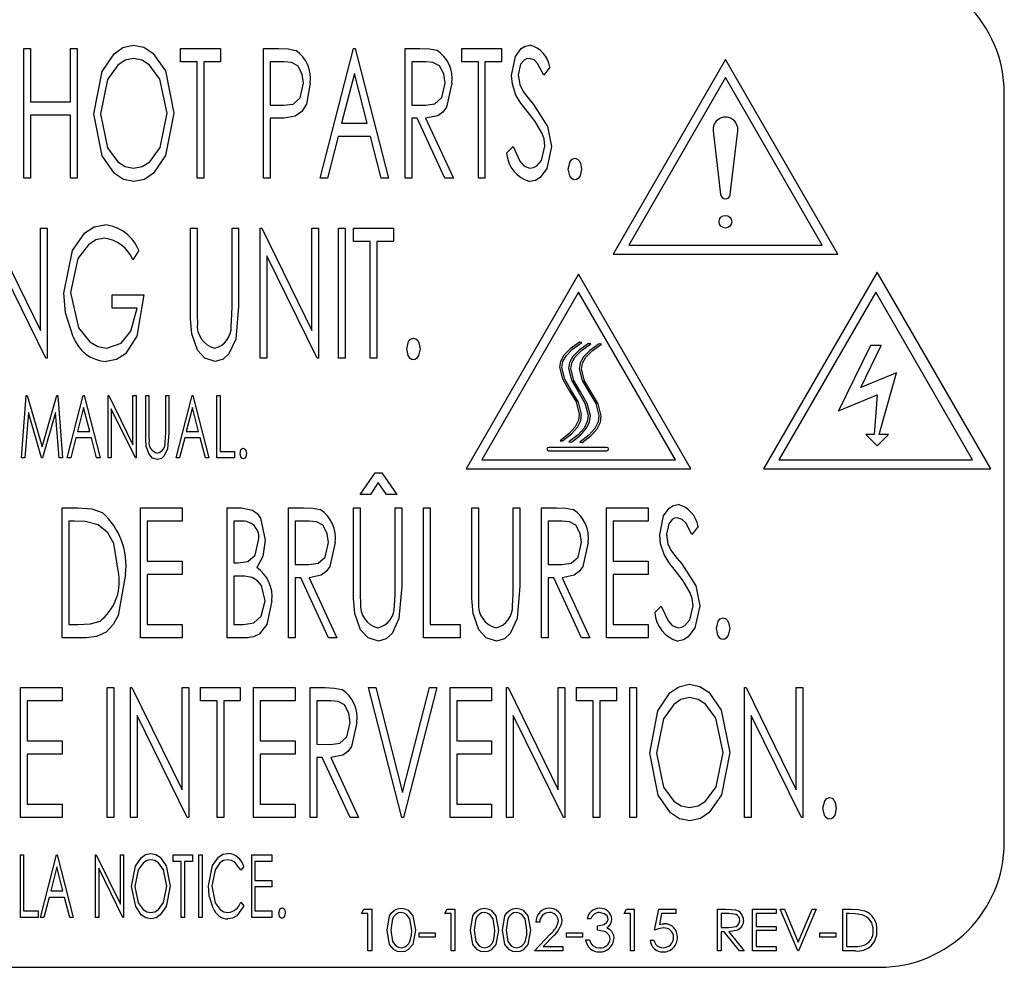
# Model space of a CAD drawing. Extents: x 10 to 130, y 5 to 85.
# Tile 47 of 51: x 72.413 to 73.398, y 43.205 to 44.153. Entities that reach past the tile are written whole.
import ezdxf

# ---------------------------------------------------------------- set-up
doc = ezdxf.new("R2010")
doc.units = 0
doc.layers.add('BODY', color=3, linetype='CONTINUOUS')

msp = doc.modelspace()

# ---------------------------------------------------------------- linework, layer by layer
at = {"layer": 'BODY', "linetype": 'CONTINUOUS'}
for p, q in [((72.41681, 44.12465), (72.42347, 44.12465)), ((72.41681, 43.99465), (72.41681, 44.12465)), ((72.42347, 44.12465), (72.42347, 44.07132)), ((72.46347, 44.12465), (72.47014, 44.12465)), ((72.46347, 44.07132), (72.46347, 44.12465)), ((72.47014, 44.12465), (72.47014, 43.99465)), ((72.57347, 44.12465), (72.61347, 44.12465)), ((72.57347, 44.11132), (72.57347, 44.12465)), ((72.61347, 44.12465), (72.61347, 44.11132)), ((72.65681, 44.12465), (72.67168, 44.12465)), ((72.65681, 43.99465), (72.65681, 44.12465)), ((72.71347, 43.99465), (72.74681, 44.12465)), ((72.74681, 44.12465), (72.74847, 44.12465)), ((72.74847, 44.12465), (72.78181, 43.99465)), ((72.79847, 44.12465), (72.81334, 44.12465)), ((72.79847, 43.99465), (72.79847, 44.12465)), ((72.85514, 44.12465), (72.89514, 44.12465)), ((72.85514, 44.11132), (72.85514, 44.12465)), ((72.89514, 44.12465), (72.89514, 44.11132)), ((72.59014, 44.11132), (72.57347, 44.11132)), ((72.59014, 43.99465), (72.59014, 44.11132)), ((72.5968, 44.11132), (72.5968, 43.99465)), ((72.61347, 44.11132), (72.5968, 44.11132)), ((72.66347, 44.11132), (72.66347, 44.06798)), ((72.67746, 44.11132), (72.66347, 44.11132)), ((72.80514, 44.11132), (72.80514, 44.06798)), ((72.81907, 44.11132), (72.80514, 44.11132)), ((72.87181, 44.11132), (72.85514, 44.11132)), ((72.87181, 43.99465), (72.87181, 44.11132)), ((72.87847, 44.11132), (72.87847, 43.99465)), ((72.89514, 44.11132), (72.87847, 44.11132)), ((73.11926, 44.11367), (73.00676, 43.91881)), ((73.23176, 43.91881), (73.11926, 44.11367)), ((72.94347, 44.10598), (72.93722, 44.09798)), ((72.74764, 44.0996), (72.73483, 44.04965)), ((72.76045, 44.04965), (72.74764, 44.0996)), ((73.11926, 44.09567), (73.02235, 43.92781)), ((73.21617, 43.92781), (73.11926, 44.09567)), ((72.42347, 44.07132), (72.46347, 44.07132)), ((73.39847, 43.32965), (73.39847, 44.07965)), ((72.66347, 44.06798), (72.67686, 44.0677)), ((72.80514, 44.06798), (72.81873, 44.0678)), ((72.42347, 44.05798), (72.42347, 43.99465)), ((72.46347, 44.05798), (72.42347, 44.05798)), ((72.46347, 43.99465), (72.46347, 44.05798)), ((72.66347, 44.05465), (72.66347, 43.99465)), ((72.66891, 44.05465), (72.66347, 44.05465)), ((72.80514, 44.05465), (72.80514, 43.99465)), ((72.81058, 44.05465), (72.80514, 44.05465)), ((72.83834, 43.99465), (72.81058, 44.05465)), ((72.81904, 44.05465), (72.84681, 43.99465)), ((72.73483, 44.04965), (72.76045, 44.04965)), ((73.10694, 44.042), (73.11441, 43.97838)), ((73.12411, 43.97838), (73.13158, 44.042)), ((72.73141, 44.03632), (72.72074, 43.99465)), ((72.76386, 44.03632), (72.73141, 44.03632)), ((72.77454, 43.99465), (72.76386, 44.03632)), ((72.90014, 44.01973), (72.90665, 44.02632)), ((72.42347, 43.99465), (72.41681, 43.99465)), ((72.47014, 43.99465), (72.46347, 43.99465)), ((72.5968, 43.99465), (72.59014, 43.99465)), ((72.66347, 43.99465), (72.65681, 43.99465)), ((72.72074, 43.99465), (72.71347, 43.99465)), ((72.78181, 43.99465), (72.77454, 43.99465)), ((72.80514, 43.99465), (72.79847, 43.99465)), ((72.84681, 43.99465), (72.83834, 43.99465)), ((72.87847, 43.99465), (72.87181, 43.99465)), ((72.38321, 43.94465), (72.43347, 43.84218)), ((72.43347, 43.94465), (72.44014, 43.94465)), ((72.43347, 43.84218), (72.43347, 43.94465)), ((72.44014, 43.94465), (72.44014, 43.81465)), ((72.58347, 43.94465), (72.59014, 43.94465)), ((72.58347, 43.86614), (72.58347, 43.94465)), ((72.59014, 43.94465), (72.59014, 43.86676)), ((72.62514, 43.94465), (72.63181, 43.94465)), ((72.62514, 43.86676), (72.62514, 43.94465)), ((72.63181, 43.94465), (72.63181, 43.86614)), ((72.65347, 43.94465), (72.65488, 43.94465)), ((72.65347, 43.81465), (72.65347, 43.94465)), ((72.65488, 43.94465), (72.70514, 43.84218)), ((72.70514, 43.94465), (72.7118, 43.94465)), ((72.70514, 43.84218), (72.70514, 43.94465)), ((72.7118, 43.94465), (72.7118, 43.81465)), ((72.73181, 43.94465), (72.73847, 43.94465)), ((72.73181, 43.81465), (72.73181, 43.94465)), ((72.73847, 43.94465), (72.73847, 43.81465)), ((72.74681, 43.94465), (72.78681, 43.94465)), ((72.74681, 43.93132), (72.74681, 43.94465)), ((72.78681, 43.94465), (72.78681, 43.93132)), ((72.76347, 43.93132), (72.74681, 43.93132)), ((72.76347, 43.81465), (72.76347, 43.93132)), ((72.77014, 43.93132), (72.77014, 43.81465)), ((72.78681, 43.93132), (72.77014, 43.93132)), ((73.02235, 43.92781), (73.21617, 43.92781)), ((72.43863, 43.81465), (72.38847, 43.91689)), ((72.53181, 43.92246), (72.52587, 43.91298)), ((72.66014, 43.91689), (72.66014, 43.81465)), ((72.71029, 43.81465), (72.66014, 43.91689)), ((73.00676, 43.91881), (73.23176, 43.91881)), ((72.97223, 43.89853), (72.85973, 43.70368)), ((73.08473, 43.70368), (72.97223, 43.89853)), ((73.27105, 43.90076), (73.15727, 43.70368)), ((73.38484, 43.70368), (73.27105, 43.90076)), ((72.50514, 43.87798), (72.5368, 43.87798)), ((72.50514, 43.86465), (72.50514, 43.87798)), ((72.97223, 43.88053), (72.87532, 43.71268)), ((73.06914, 43.71268), (72.97223, 43.88053)), ((73.26977, 43.88053), (73.17285, 43.71268)), ((73.36668, 43.71268), (73.26977, 43.88053)), ((72.53014, 43.86465), (72.50514, 43.86465)), ((72.97554, 43.83016), (72.97318, 43.83044)), ((72.98438, 43.82892), (72.98203, 43.8292)), ((72.99517, 43.82857), (72.99281, 43.82884)), ((73.26443, 43.82712), (73.23243, 43.76182)), ((73.25476, 43.78523), (73.27529, 43.82712)), ((73.27529, 43.82712), (73.26443, 43.82712)), ((72.44014, 43.81465), (72.43863, 43.81465)), ((72.66014, 43.81465), (72.65347, 43.81465)), ((72.7118, 43.81465), (72.71029, 43.81465)), ((72.73847, 43.81465), (72.73181, 43.81465)), ((72.77014, 43.81465), (72.76347, 43.81465)), ((73.29043, 43.7999), (73.25476, 43.78523)), ((73.27305, 43.73824), (73.29043, 43.7999)), ((72.4145, 43.71465), (72.41919, 43.77715)), ((72.41919, 43.77715), (72.41999, 43.77715)), ((72.41999, 43.77715), (72.43493, 43.72577)), ((72.43493, 43.72577), (72.44983, 43.77715)), ((72.44983, 43.77715), (72.45063, 43.77715)), ((72.45063, 43.77715), (72.45536, 43.71465)), ((72.46017, 43.71465), (72.4762, 43.77715)), ((72.4762, 43.77715), (72.477, 43.77715)), ((72.477, 43.77715), (72.49302, 43.71465)), ((72.50104, 43.77715), (72.50171, 43.77715)), ((72.50104, 43.71465), (72.50104, 43.77715)), ((72.50171, 43.77715), (72.52588, 43.72788)), ((72.52588, 43.77715), (72.52908, 43.77715)), ((72.52588, 43.72788), (72.52588, 43.77715)), ((72.52908, 43.77715), (72.52908, 43.71465)), ((72.5387, 43.77715), (72.5419, 43.77715)), ((72.5387, 43.7394), (72.5387, 43.77715)), ((72.5419, 43.77715), (72.5419, 43.7397)), ((72.55873, 43.77715), (72.56193, 43.77715)), ((72.55873, 43.7397), (72.55873, 43.77715)), ((72.56193, 43.77715), (72.56193, 43.7394)), ((72.56915, 43.71465), (72.58517, 43.77715)), ((72.58517, 43.77715), (72.58597, 43.77715)), ((72.58597, 43.77715), (72.602, 43.71465)), ((72.61001, 43.77715), (72.61322, 43.77715)), ((72.61001, 43.71465), (72.61001, 43.77715)), ((72.61322, 43.77715), (72.61322, 43.72106)), ((73.23243, 43.76182), (73.27105, 43.77771)), ((73.27105, 43.77771), (73.26801, 43.73824)), ((72.4766, 43.76511), (72.47044, 43.74109)), ((72.48276, 43.74109), (72.4766, 43.76511)), ((72.58557, 43.76511), (72.57941, 43.74109)), ((72.59173, 43.74109), (72.58557, 43.76511)), ((72.42131, 43.76025), (72.41774, 43.71465)), ((72.43455, 43.71465), (72.42131, 43.76025)), ((72.44855, 43.76021), (72.43536, 43.71465)), ((72.45213, 43.71465), (72.44855, 43.76021)), ((72.50424, 43.7638), (72.50424, 43.71465)), ((72.52835, 43.71465), (72.50424, 43.7638)), ((72.47044, 43.74109), (72.48276, 43.74109)), ((72.57941, 43.74109), (72.59173, 43.74109)), ((73.26801, 43.73824), (73.25972, 43.73824)), ((73.25972, 43.73824), (73.27105, 43.72691)), ((73.27105, 43.72691), (73.28238, 43.73824)), ((73.28238, 43.73824), (73.27305, 43.73824)), ((72.4688, 43.73468), (72.46366, 43.71465)), ((72.4844, 43.73468), (72.4688, 43.73468)), ((72.48953, 43.71465), (72.4844, 43.73468)), ((72.57777, 43.73468), (72.57264, 43.71465)), ((72.59337, 43.73468), (72.57777, 43.73468)), ((72.5985, 43.71465), (72.59337, 43.73468)), ((72.95374, 43.73191), (72.95609, 43.73164)), ((72.96258, 43.73068), (72.96493, 43.7304)), ((72.97337, 43.73032), (72.97572, 43.73005)), ((72.61322, 43.72106), (72.62764, 43.72106)), ((72.62764, 43.72106), (72.62764, 43.71465)), ((73.00052, 43.72512), (72.94208, 43.72512)), ((72.94208, 43.72188), (73.00052, 43.72188)), ((72.41774, 43.71465), (72.4145, 43.71465)), ((72.43536, 43.71465), (72.43455, 43.71465)), ((72.45536, 43.71465), (72.45213, 43.71465)), ((72.46366, 43.71465), (72.46017, 43.71465)), ((72.49302, 43.71465), (72.48953, 43.71465)), ((72.50424, 43.71465), (72.50104, 43.71465)), ((72.52908, 43.71465), (72.52835, 43.71465)), ((72.57264, 43.71465), (72.56915, 43.71465)), ((72.602, 43.71465), (72.5985, 43.71465)), ((72.62764, 43.71465), (72.61001, 43.71465)), ((72.87532, 43.71268), (73.06914, 43.71268)), ((73.17285, 43.71268), (73.36668, 43.71268)), ((72.75347, 43.67798), (72.7686, 43.69965)), ((72.7686, 43.69965), (72.77503, 43.69965)), ((72.77503, 43.69965), (72.79014, 43.67798)), ((72.85973, 43.70368), (73.08473, 43.70368)), ((73.15727, 43.70368), (73.38484, 43.70368)), ((72.77149, 43.68996), (72.76376, 43.67798)), ((72.77985, 43.67798), (72.77149, 43.68996)), ((72.76376, 43.67798), (72.75347, 43.67798)), ((72.79014, 43.67798), (72.77985, 43.67798)), ((72.45514, 43.66465), (72.47074, 43.66465)), ((72.45514, 43.53465), (72.45514, 43.66465)), ((72.53347, 43.66465), (72.57514, 43.66465)), ((72.53347, 43.53465), (72.53347, 43.66465)), ((72.57514, 43.66465), (72.57514, 43.65132)), ((72.62014, 43.66465), (72.63472, 43.66465)), ((72.62014, 43.53465), (72.62014, 43.66465)), ((72.6818, 43.66465), (72.69668, 43.66465)), ((72.6818, 43.53465), (72.6818, 43.66465)), ((72.74681, 43.66465), (72.75347, 43.66465)), ((72.74681, 43.58614), (72.74681, 43.66465)), ((72.75347, 43.66465), (72.75347, 43.58676)), ((72.78847, 43.66465), (72.79514, 43.66465)), ((72.78847, 43.58676), (72.78847, 43.66465)), ((72.79514, 43.66465), (72.79514, 43.58614)), ((72.81681, 43.66465), (72.82347, 43.66465)), ((72.81681, 43.53465), (72.81681, 43.66465)), ((72.82347, 43.66465), (72.82347, 43.54798)), ((72.86514, 43.66465), (72.87181, 43.66465)), ((72.86514, 43.58614), (72.86514, 43.66465)), ((72.87181, 43.66465), (72.87181, 43.58676)), ((72.9068, 43.66465), (72.91347, 43.66465)), ((72.9068, 43.58676), (72.9068, 43.66465)), ((72.91347, 43.66465), (72.91347, 43.58614)), ((72.93514, 43.66465), (72.95001, 43.66465)), ((72.93514, 43.53465), (72.93514, 43.66465)), ((73.00014, 43.66465), (73.04181, 43.66465)), ((73.00014, 43.53465), (73.00014, 43.66465)), ((73.04181, 43.66465), (73.04181, 43.65132)), ((72.46727, 43.65132), (72.46181, 43.65132)), ((72.46181, 43.65132), (72.46181, 43.54798)), ((72.54014, 43.65132), (72.54014, 43.61132)), ((72.57514, 43.65132), (72.54014, 43.65132)), ((72.62681, 43.65132), (72.62681, 43.60965)), ((72.63595, 43.65132), (72.62681, 43.65132)), ((72.68847, 43.65132), (72.68847, 43.60798)), ((72.7024, 43.65132), (72.68847, 43.65132)), ((72.9418, 43.65132), (72.9418, 43.60798)), ((72.95574, 43.65132), (72.9418, 43.65132)), ((73.00681, 43.65132), (73.00681, 43.61132)), ((73.04181, 43.65132), (73.00681, 43.65132)), ((73.09181, 43.64598), (73.08556, 43.63798)), ((72.54014, 43.61132), (72.57514, 43.61132)), ((72.57514, 43.61132), (72.57514, 43.59798)), ((72.62681, 43.60965), (72.63134, 43.60965)), ((72.68847, 43.60798), (72.70207, 43.6078)), ((72.9418, 43.60798), (72.9554, 43.6078)), ((73.00681, 43.61132), (73.04181, 43.61132)), ((73.04181, 43.61132), (73.04181, 43.59798)), ((72.54014, 43.59798), (72.54014, 43.54798)), ((72.57514, 43.59798), (72.54014, 43.59798)), ((73.00681, 43.59798), (73.00681, 43.54798)), ((73.04181, 43.59798), (73.00681, 43.59798)), ((72.62681, 43.59632), (72.62681, 43.54798)), ((72.63126, 43.59632), (72.62681, 43.59632)), ((72.68847, 43.59465), (72.68847, 43.53465)), ((72.69391, 43.59465), (72.68847, 43.59465)), ((72.72167, 43.53465), (72.69391, 43.59465)), ((72.70238, 43.59465), (72.73014, 43.53465)), ((72.9418, 43.59465), (72.9418, 43.53465)), ((72.94725, 43.59465), (72.9418, 43.59465)), ((72.97501, 43.53465), (72.94725, 43.59465)), ((72.95571, 43.59465), (72.98347, 43.53465)), ((73.04847, 43.55973), (73.05498, 43.56632)), ((72.46181, 43.54798), (72.47076, 43.54798)), ((72.54014, 43.54798), (72.57514, 43.54798)), ((72.57514, 43.54798), (72.57514, 43.53465)), ((72.62681, 43.54798), (72.63667, 43.54798)), ((72.82347, 43.54798), (72.85347, 43.54798)), ((72.85347, 43.54798), (72.85347, 43.53465)), ((73.00681, 43.54798), (73.04181, 43.54798)), ((73.04181, 43.54798), (73.04181, 43.53465)), ((72.47907, 43.53465), (72.45514, 43.53465)), ((72.57514, 43.53465), (72.53347, 43.53465)), ((72.64076, 43.53465), (72.62014, 43.53465)), ((72.68847, 43.53465), (72.6818, 43.53465)), ((72.73014, 43.53465), (72.72167, 43.53465)), ((72.85347, 43.53465), (72.81681, 43.53465)), ((72.9418, 43.53465), (72.93514, 43.53465)), ((72.98347, 43.53465), (72.97501, 43.53465)), ((73.04181, 43.53465), (73.00014, 43.53465)), ((72.41347, 43.48465), (72.45514, 43.48465)), ((72.41347, 43.35465), (72.41347, 43.48465)), ((72.45514, 43.48465), (72.45514, 43.47132)), ((72.50014, 43.48465), (72.5068, 43.48465)), ((72.50014, 43.35465), (72.50014, 43.48465)), ((72.5068, 43.48465), (72.5068, 43.35465)), ((72.52347, 43.48465), (72.52488, 43.48465)), ((72.52347, 43.35465), (72.52347, 43.48465)), ((72.52488, 43.48465), (72.57514, 43.38218)), ((72.57514, 43.48465), (72.58181, 43.48465)), ((72.57514, 43.38218), (72.57514, 43.48465)), ((72.58181, 43.48465), (72.58181, 43.35465)), ((72.59347, 43.48465), (72.63347, 43.48465)), ((72.59347, 43.47132), (72.59347, 43.48465)), ((72.63347, 43.48465), (72.63347, 43.47132)), ((72.64681, 43.48465), (72.68847, 43.48465)), ((72.64681, 43.35465), (72.64681, 43.48465)), ((72.68847, 43.48465), (72.68847, 43.47132)), ((72.70347, 43.48465), (72.71834, 43.48465)), ((72.70347, 43.35465), (72.70347, 43.48465)), ((72.76181, 43.48465), (72.76907, 43.48465)), ((72.79514, 43.35465), (72.76181, 43.48465)), ((72.76907, 43.48465), (72.79597, 43.3797)), ((72.79597, 43.3797), (72.82287, 43.48465)), ((72.83014, 43.48465), (72.7968, 43.35465)), ((72.82287, 43.48465), (72.83014, 43.48465)), ((72.84347, 43.48465), (72.88514, 43.48465)), ((72.84347, 43.35465), (72.84347, 43.48465)), ((72.88514, 43.48465), (72.88514, 43.47132)), ((72.90014, 43.48465), (72.90154, 43.48465)), ((72.90014, 43.35465), (72.90014, 43.48465)), ((72.90154, 43.48465), (72.95181, 43.38218)), ((72.95181, 43.48465), (72.95847, 43.48465)), ((72.95181, 43.38218), (72.95181, 43.48465)), ((72.95847, 43.48465), (72.95847, 43.35465)), ((72.97014, 43.48465), (73.01014, 43.48465)), ((72.97014, 43.47132), (72.97014, 43.48465)), ((73.01014, 43.48465), (73.01014, 43.47132)), ((73.02347, 43.48465), (73.03014, 43.48465)), ((73.02347, 43.35465), (73.02347, 43.48465)), ((73.03014, 43.48465), (73.03014, 43.35465)), ((73.13847, 43.48465), (73.13988, 43.48465)), ((73.13847, 43.35465), (73.13847, 43.48465)), ((73.13988, 43.48465), (73.19014, 43.38218)), ((73.19014, 43.48465), (73.1968, 43.48465)), ((73.19014, 43.38218), (73.19014, 43.48465)), ((73.1968, 43.48465), (73.1968, 43.35465)), ((72.42014, 43.47132), (72.42014, 43.43132)), ((72.45514, 43.47132), (72.42014, 43.47132)), ((72.61014, 43.47132), (72.59347, 43.47132)), ((72.61014, 43.35465), (72.61014, 43.47132)), ((72.61681, 43.47132), (72.61681, 43.35465)), ((72.63347, 43.47132), (72.61681, 43.47132)), ((72.65347, 43.47132), (72.65347, 43.43132)), ((72.68847, 43.47132), (72.65347, 43.47132)), ((72.71014, 43.47132), (72.71014, 43.42798)), ((72.72407, 43.47132), (72.71014, 43.47132)), ((72.85014, 43.47132), (72.85014, 43.43132)), ((72.88514, 43.47132), (72.85014, 43.47132)), ((72.98681, 43.47132), (72.97014, 43.47132)), ((72.98681, 43.35465), (72.98681, 43.47132)), ((72.99347, 43.47132), (72.99347, 43.35465)), ((73.01014, 43.47132), (72.99347, 43.47132)), ((72.53014, 43.45689), (72.53014, 43.35465)), ((72.58029, 43.35465), (72.53014, 43.45689)), ((72.9068, 43.45689), (72.9068, 43.35465)), ((72.95696, 43.35465), (72.9068, 43.45689)), ((73.14514, 43.45689), (73.14514, 43.35465)), ((73.19529, 43.35465), (73.14514, 43.45689)), ((72.42014, 43.43132), (72.45514, 43.43132)), ((72.45514, 43.43132), (72.45514, 43.41798)), ((72.65347, 43.43132), (72.68847, 43.43132)), ((72.68847, 43.43132), (72.68847, 43.41798)), ((72.85014, 43.43132), (72.88514, 43.43132)), ((72.88514, 43.43132), (72.88514, 43.41798)), ((72.71014, 43.42798), (72.72373, 43.4278)), ((72.42014, 43.41798), (72.42014, 43.36798)), ((72.45514, 43.41798), (72.42014, 43.41798)), ((72.65347, 43.41798), (72.65347, 43.36798)), ((72.68847, 43.41798), (72.65347, 43.41798)), ((72.71014, 43.41465), (72.71014, 43.35465)), ((72.71558, 43.41465), (72.71014, 43.41465)), ((72.74334, 43.35465), (72.71558, 43.41465)), ((72.72404, 43.41465), (72.75181, 43.35465)), ((72.85014, 43.41798), (72.85014, 43.36798)), ((72.88514, 43.41798), (72.85014, 43.41798)), ((72.42014, 43.36798), (72.45514, 43.36798)), ((72.45514, 43.36798), (72.45514, 43.35465)), ((72.65347, 43.36798), (72.68847, 43.36798)), ((72.68847, 43.36798), (72.68847, 43.35465)), ((72.85014, 43.36798), (72.88514, 43.36798)), ((72.88514, 43.36798), (72.88514, 43.35465)), ((72.45514, 43.35465), (72.41347, 43.35465)), ((72.5068, 43.35465), (72.50014, 43.35465)), ((72.53014, 43.35465), (72.52347, 43.35465)), ((72.58181, 43.35465), (72.58029, 43.35465)), ((72.61681, 43.35465), (72.61014, 43.35465)), ((72.68847, 43.35465), (72.64681, 43.35465)), ((72.71014, 43.35465), (72.70347, 43.35465)), ((72.75181, 43.35465), (72.74334, 43.35465)), ((72.7968, 43.35465), (72.79514, 43.35465)), ((72.88514, 43.35465), (72.84347, 43.35465)), ((72.9068, 43.35465), (72.90014, 43.35465)), ((72.95847, 43.35465), (72.95696, 43.35465)), ((72.99347, 43.35465), (72.98681, 43.35465)), ((73.03014, 43.35465), (73.02347, 43.35465)), ((73.14514, 43.35465), (73.13847, 43.35465)), ((73.1968, 43.35465), (73.19529, 43.35465)), ((72.4133, 43.31715), (72.4165, 43.31715)), ((72.4133, 43.25465), (72.4133, 43.31715)), ((72.4165, 43.31715), (72.4165, 43.26106)), ((72.43333, 43.25465), (72.44935, 43.31715)), ((72.44935, 43.31715), (72.45015, 43.31715)), ((72.45015, 43.31715), (72.46618, 43.25465)), ((72.48862, 43.31715), (72.48929, 43.31715)), ((72.48862, 43.25465), (72.48862, 43.31715)), ((72.48929, 43.31715), (72.51346, 43.26788)), ((72.51346, 43.31715), (72.51666, 43.31715)), ((72.51346, 43.26788), (72.51346, 43.31715)), ((72.51666, 43.31715), (72.51666, 43.25465)), ((72.56634, 43.31715), (72.58557, 43.31715)), ((72.56634, 43.31074), (72.56634, 43.31715)), ((72.58557, 43.31715), (72.58557, 43.31074)), ((72.59198, 43.31715), (72.59519, 43.31715)), ((72.59198, 43.25465), (72.59198, 43.31715)), ((72.59519, 43.31715), (72.59519, 43.25465)), ((72.64487, 43.31715), (72.6649, 43.31715)), ((72.64487, 43.25465), (72.64487, 43.31715)), ((72.6649, 43.31715), (72.6649, 43.31074)), ((72.44975, 43.30511), (72.44359, 43.28109)), ((72.45591, 43.28109), (72.44975, 43.30511)), ((72.49182, 43.3038), (72.49182, 43.25465)), ((72.51593, 43.25465), (72.49182, 43.3038)), ((72.57435, 43.31074), (72.56634, 43.31074)), ((72.57435, 43.25465), (72.57435, 43.31074)), ((72.57756, 43.31074), (72.57756, 43.25465)), ((72.58557, 43.31074), (72.57756, 43.31074)), ((72.63685, 43.30568), (72.63395, 43.30193)), ((72.64807, 43.31074), (72.64807, 43.29151)), ((72.6649, 43.31074), (72.64807, 43.31074)), ((72.64807, 43.29151), (72.6649, 43.29151)), ((72.64807, 43.2851), (72.64807, 43.26106)), ((72.6649, 43.2851), (72.64807, 43.2851)), ((72.6649, 43.29151), (72.6649, 43.2851)), ((72.44195, 43.27468), (72.43682, 43.25465)), ((72.45755, 43.27468), (72.44195, 43.27468)), ((72.44359, 43.28109), (72.45591, 43.28109)), ((72.46269, 43.25465), (72.45755, 43.27468)), ((72.63395, 43.26988), (72.63685, 43.26616)), ((72.75486, 43.25844), (72.75731, 43.26272)), ((72.75731, 43.26272), (72.76501, 43.26272)), ((72.76501, 43.26272), (72.76501, 43.22105)), ((72.8382, 43.25844), (72.84064, 43.26272)), ((72.84064, 43.26272), (72.84835, 43.26272)), ((72.84835, 43.26272), (72.84835, 43.22105)), ((73.01768, 43.25844), (73.02013, 43.26272)), ((73.02013, 43.26272), (73.02783, 43.26272)), ((73.02783, 43.26272), (73.02783, 43.22105)), ((73.04813, 43.24188), (73.05241, 43.26272)), ((73.05241, 43.26272), (73.0695, 43.26272)), ((73.0695, 43.26272), (73.0695, 43.25844)), ((73.11117, 43.26272), (73.11951, 43.26272)), ((73.11117, 43.22105), (73.11117, 43.26272)), ((73.14642, 43.26272), (73.16993, 43.26272)), ((73.14642, 43.22105), (73.14642, 43.26272)), ((73.16993, 43.26272), (73.16993, 43.25844)), ((73.1742, 43.26272), (73.17821, 43.26272)), ((73.19183, 43.22105), (73.1742, 43.26272)), ((73.17821, 43.26272), (73.1921, 43.22988)), ((73.1921, 43.22988), (73.20599, 43.26272)), ((73.20999, 43.26272), (73.19236, 43.22105)), ((73.20599, 43.26272), (73.20999, 43.26272)), ((73.2367, 43.26272), (73.24512, 43.26272)), ((73.2367, 43.22105), (73.2367, 43.26272)), ((72.43092, 43.25465), (72.4133, 43.25465)), ((72.4165, 43.26106), (72.43092, 43.26106)), ((72.43092, 43.26106), (72.43092, 43.25465)), ((72.43682, 43.25465), (72.43333, 43.25465)), ((72.46618, 43.25465), (72.46269, 43.25465)), ((72.49182, 43.25465), (72.48862, 43.25465)), ((72.51666, 43.25465), (72.51593, 43.25465)), ((72.57756, 43.25465), (72.57435, 43.25465)), ((72.59519, 43.25465), (72.59198, 43.25465)), ((72.6649, 43.25465), (72.64487, 43.25465)), ((72.64807, 43.26106), (72.6649, 43.26106)), ((72.6649, 43.26106), (72.6649, 43.25465)), ((72.76127, 43.25844), (72.75486, 43.25844)), ((72.76127, 43.22105), (72.76127, 43.25844)), ((72.84461, 43.25844), (72.8382, 43.25844)), ((72.84461, 43.22105), (72.84461, 43.25844)), ((72.98456, 43.2531), (72.98083, 43.2531)), ((73.0241, 43.25844), (73.01768, 43.25844)), ((73.0241, 43.22105), (73.0241, 43.25844)), ((73.05533, 43.25844), (73.05308, 43.24748)), ((73.0695, 43.25844), (73.05533, 43.25844)), ((73.11491, 43.25844), (73.11491, 43.24455)), ((73.12272, 43.25844), (73.11491, 43.25844)), ((73.15016, 43.25844), (73.15016, 43.24562)), ((73.16993, 43.25844), (73.15016, 43.25844)), ((73.24337, 43.25844), (73.24044, 43.25844)), ((73.24044, 43.25844), (73.24044, 43.22532)), ((72.93328, 43.2499), (72.92954, 43.2499)), ((72.99098, 43.24188), (72.99098, 43.24616)), ((73.11491, 43.24455), (73.12254, 43.2445)), ((73.15016, 43.24562), (73.16993, 43.24562)), ((73.16993, 43.24562), (73.16993, 43.24135)), ((72.81256, 43.23921), (72.82858, 43.23921)), ((72.81256, 43.23494), (72.81256, 43.23921)), ((72.82858, 43.23494), (72.81256, 43.23494)), ((72.82858, 43.23921), (72.82858, 43.23494)), ((72.92794, 43.22105), (72.9441, 43.23829)), ((72.94729, 43.23645), (72.93686, 43.22532)), ((72.95999, 43.23921), (72.97602, 43.23921)), ((72.95999, 43.23494), (72.95999, 43.23921)), ((72.97602, 43.23494), (72.95999, 43.23494)), ((72.97602, 43.23921), (72.97602, 43.23494)), ((73.11491, 43.24028), (73.11491, 43.22105)), ((73.11794, 43.24028), (73.11491, 43.24028)), ((73.13325, 43.22105), (73.11794, 43.24028)), ((73.12257, 43.24028), (73.13788, 43.22105)), ((73.15016, 43.24135), (73.15016, 43.22532)), ((73.16993, 43.24135), (73.15016, 43.24135)), ((73.21373, 43.23921), (73.22976, 43.23921)), ((73.21373, 43.23494), (73.21373, 43.23921)), ((73.22976, 43.23494), (73.21373, 43.23494)), ((73.22976, 43.23921), (73.22976, 43.23494)), ((72.93686, 43.22532), (72.95625, 43.22532)), ((72.95625, 43.22532), (72.95625, 43.22105)), ((72.97922, 43.23227), (72.98296, 43.23227)), ((73.04386, 43.23173), (73.0476, 43.23173)), ((73.15016, 43.22532), (73.16993, 43.22532)), ((73.16993, 43.22532), (73.16993, 43.22105)), ((73.24044, 43.22532), (73.24522, 43.22532)), ((72.76501, 43.22105), (72.76127, 43.22105)), ((72.84835, 43.22105), (72.84461, 43.22105)), ((72.95625, 43.22105), (72.92794, 43.22105)), ((73.02783, 43.22105), (73.0241, 43.22105)), ((73.11491, 43.22105), (73.11117, 43.22105)), ((73.13788, 43.22105), (73.13325, 43.22105)), ((73.16993, 43.22105), (73.14642, 43.22105)), ((73.19236, 43.22105), (73.19183, 43.22105)), ((73.24961, 43.22105), (73.2367, 43.22105)), ((70.52347, 43.20465), (73.27347, 43.20465))]:
    msp.add_line(p, q, dxfattribs=at)
at = {"layer": 'BODY', "linetype": 'CONTINUOUS', "flags": 128}
for points in [[(72.48681, 44.05908), (72.49498, 44.10142), (72.50699, 44.11935), (72.51581, 44.1256), (72.52631, 44.12798)], [(72.52631, 44.12798), (72.53695, 44.12589), (72.54603, 44.11996), (72.55841, 44.10215), (72.5668, 44.0597)], [(72.67168, 44.12465), (72.68144, 44.12425), (72.68894, 44.1227)], [(72.81334, 44.12465), (72.82285, 44.12429), (72.83016, 44.12288)], [(72.90514, 44.09765), (72.90895, 44.11662), (72.91469, 44.12443), (72.91879, 44.12704), (72.92355, 44.12798)], [(72.52665, 44.11465), (72.51806, 44.11277), (72.51075, 44.10784), (72.50046, 44.09357), (72.49347, 44.05913)], [(72.56014, 44.05973), (72.55304, 44.09398), (72.54257, 44.10802), (72.53522, 44.11284), (72.52665, 44.11465)], [(72.69681, 44.08973), (72.69551, 44.09899), (72.69118, 44.10723), (72.68478, 44.11065), (72.67746, 44.11132)], [(72.83847, 44.08991), (72.83717, 44.09914), (72.83278, 44.1073), (72.82638, 44.11067), (72.81907, 44.11132)], [(72.92272, 44.11465), (72.92002, 44.11425), (72.91761, 44.11295), (72.91418, 44.10875), (72.9118, 44.09819)], [(72.93722, 44.09798), (72.93114, 44.10951), (72.92755, 44.11313), (72.92272, 44.11465)], [(72.90941, 44.07785), (72.90594, 44.08871), (72.90514, 44.09765)], [(72.9118, 44.09819), (72.91337, 44.0884), (72.91683, 44.08139)], [(72.67686, 44.0677), (72.68635, 44.06894), (72.69339, 44.07517), (72.69681, 44.08973)], [(72.70347, 44.08978), (72.69968, 44.06874), (72.69514, 44.06164), (72.68829, 44.05679)], [(72.81873, 44.0678), (72.82817, 44.06911), (72.83511, 44.07541), (72.83847, 44.08991)], [(72.84514, 44.08988), (72.83984, 44.06581), (72.83614, 44.06082), (72.83115, 44.05712), (72.81904, 44.05465)], [(72.91683, 44.08139), (72.92249, 44.07407), (72.92712, 44.06845)], [(72.92194, 44.06017), (72.91446, 44.06976), (72.90941, 44.07785)], [(72.92712, 44.06845), (72.94113, 44.04651), (72.94514, 44.0265)], [(72.52694, 43.99132), (72.51642, 43.99346), (72.50748, 43.99942), (72.49527, 44.01709), (72.48681, 44.05908)], [(72.49347, 44.05913), (72.50058, 44.02516), (72.51079, 44.01106), (72.51811, 44.00633), (72.52665, 44.00465)], [(72.52665, 44.00465), (72.53527, 44.00639), (72.54272, 44.01111), (72.55314, 44.02528), (72.56014, 44.05973)], [(72.5668, 44.0597), (72.55848, 44.01748), (72.54639, 43.99962), (72.53748, 43.99352), (72.52694, 43.99132)], [(72.68829, 44.05679), (72.67753, 44.05491), (72.66891, 44.05465)], [(72.93574, 44.03944), (72.92865, 44.05147), (72.92194, 44.06017)], [(72.93847, 44.02668), (72.9376, 44.03397), (72.93574, 44.03944)], [(72.90665, 44.02632), (72.91339, 44.01162), (72.91761, 44.00687), (72.92347, 44.00465)], [(72.94514, 44.0265), (72.9403, 44.00454), (72.93365, 43.99542), (72.92888, 43.9924), (72.92334, 43.99132)], [(72.92347, 44.00465), (72.92708, 44.00527), (72.9303, 44.00702), (72.93509, 44.01253), (72.93847, 44.02668)], [(72.96181, 44.00382), (72.96365, 44.01132), (72.96561, 44.01365), (72.96847, 44.01465)], [(72.96847, 44.01465), (72.97095, 44.01392), (72.97279, 44.0121), (72.97405, 44.00982), (72.97514, 44.00382)], [(72.96847, 43.99298), (72.96677, 43.99333), (72.9653, 43.99427), (72.96326, 43.99706), (72.96181, 44.00382)], [(72.97514, 44.00382), (72.97368, 43.99706), (72.97164, 43.99427), (72.97017, 43.99333), (72.96847, 43.99298)], [(72.45681, 43.8797), (72.46533, 43.92228), (72.47782, 43.94005), (72.48699, 43.94592), (72.49766, 43.94798)], [(72.49733, 43.93465), (72.48879, 43.93287), (72.48142, 43.92816), (72.47089, 43.91425), (72.46347, 43.88022)], [(72.46615, 43.8359), (72.45844, 43.85991), (72.45681, 43.8797)], [(72.46347, 43.88022), (72.47158, 43.84496), (72.4829, 43.8308), (72.49079, 43.82627), (72.49972, 43.82465)], [(72.5368, 43.87798), (72.5299, 43.83643), (72.51837, 43.81884), (72.50947, 43.8132), (72.4991, 43.81132)], [(72.49972, 43.82465), (72.5141, 43.82951), (72.52379, 43.84139), (72.53014, 43.86465)], [(72.5848, 43.83874), (72.58362, 43.85406), (72.58347, 43.86614)], [(72.59014, 43.86676), (72.5902, 43.85707), (72.59045, 43.84947)], [(72.63181, 43.86614), (72.62894, 43.83371), (72.62207, 43.81901), (72.61617, 43.81344), (72.60839, 43.81132)], [(72.62436, 43.84658), (72.62505, 43.85787), (72.62514, 43.86676)], [(72.60839, 43.81132), (72.598, 43.81447), (72.59057, 43.82251), (72.5848, 43.83874)], [(72.80014, 43.82382), (72.80198, 43.83132), (72.80395, 43.83365), (72.80681, 43.83465)], [(72.80681, 43.83465), (72.80928, 43.83392), (72.81112, 43.8321), (72.81238, 43.82982), (72.81347, 43.82382)], [(72.97318, 43.83044), (72.96376, 43.82384), (72.95758, 43.81749), (72.95419, 43.81134), (72.95313, 43.80535), (72.95612, 43.7937), (72.96288, 43.78224), (72.96971, 43.77064), (72.97292, 43.7586), (72.97202, 43.75231), (72.96883, 43.74579), (72.96289, 43.73901), (72.95374, 43.73191)], [(72.95609, 43.73164), (72.96524, 43.73873), (72.97118, 43.74551), (72.97437, 43.75203), (72.97527, 43.75832), (72.97206, 43.77036), (72.96523, 43.78196), (72.95848, 43.79343), (72.95548, 43.80507), (72.95655, 43.81106), (72.95994, 43.81721), (72.96611, 43.82356), (72.97554, 43.83016)], [(72.98203, 43.8292), (72.9726, 43.8226), (72.96643, 43.81625), (72.96304, 43.8101), (72.96197, 43.80411), (72.96497, 43.79246), (72.97172, 43.781), (72.97855, 43.7694), (72.98176, 43.75736), (72.98086, 43.75107), (72.97767, 43.74455), (72.97173, 43.73777), (72.96258, 43.73068)], [(72.96493, 43.7304), (72.97408, 43.73749), (72.98002, 43.74428), (72.98321, 43.75079), (72.98412, 43.75708), (72.9809, 43.76913), (72.97408, 43.78072), (72.96732, 43.79219), (72.96432, 43.80383), (72.96539, 43.80982), (72.96878, 43.81597), (72.97496, 43.82233), (72.98438, 43.82892)], [(72.99281, 43.82884), (72.98339, 43.82225), (72.97722, 43.8159), (72.97382, 43.80975), (72.97276, 43.80376), (72.97575, 43.79211), (72.98251, 43.78065), (72.98934, 43.76905), (72.99255, 43.757), (72.99165, 43.75072), (72.98846, 43.7442), (72.98252, 43.73741), (72.97337, 43.73032)], [(72.97572, 43.73005), (72.98487, 43.73714), (72.99081, 43.74392), (72.994, 43.75044), (72.99491, 43.75673), (72.99169, 43.76877), (72.98486, 43.78037), (72.97811, 43.79183), (72.97511, 43.80348), (72.97618, 43.80947), (72.97957, 43.81562), (72.98574, 43.82197), (72.99517, 43.82857)], [(72.80681, 43.81298), (72.8051, 43.81333), (72.80364, 43.81426), (72.80159, 43.81706), (72.80014, 43.82382)], [(72.81347, 43.82382), (72.81202, 43.81706), (72.80997, 43.81426), (72.80851, 43.81333), (72.80681, 43.81298)], [(72.53933, 43.72623), (72.53877, 43.7336), (72.5387, 43.7394)], [(72.5419, 43.7397), (72.54193, 43.73505), (72.54205, 43.73139)], [(72.56193, 43.7394), (72.56055, 43.72381), (72.55725, 43.71675), (72.55442, 43.71407), (72.55068, 43.71305)], [(72.55835, 43.73), (72.55869, 43.73543), (72.55873, 43.7397)], [(72.55068, 43.71305), (72.54568, 43.71456), (72.54211, 43.71843), (72.53933, 43.72623)], [(72.63325, 43.71906), (72.63413, 43.72266), (72.63508, 43.72379), (72.63645, 43.72427)], [(72.63645, 43.71385), (72.63563, 43.71401), (72.63493, 43.71446), (72.63395, 43.71581), (72.63325, 43.71906)], [(72.63645, 43.72427), (72.63764, 43.72391), (72.63853, 43.72304), (72.63913, 43.72194), (72.63966, 43.71906)], [(72.63966, 43.71906), (72.63896, 43.71581), (72.63798, 43.71446), (72.63727, 43.71401), (72.63645, 43.71385)], [(73.05347, 43.63765), (73.05728, 43.65662), (73.06302, 43.66443), (73.06712, 43.66704), (73.07188, 43.66798)], [(72.47074, 43.66465), (72.48479, 43.66357), (72.49522, 43.65996)], [(72.63472, 43.66465), (72.64579, 43.66249), (72.65028, 43.65903), (72.65357, 43.65442), (72.65847, 43.63244)], [(72.69668, 43.66465), (72.70618, 43.66429), (72.7135, 43.66288)], [(72.95001, 43.66465), (72.95951, 43.66429), (72.96683, 43.66288)], [(72.49126, 43.64767), (72.47801, 43.65084), (72.46727, 43.65132)], [(72.51181, 43.59804), (72.50666, 43.62896), (72.50067, 43.63976), (72.49126, 43.64767)], [(72.72181, 43.62991), (72.7205, 43.63914), (72.71611, 43.6473), (72.70971, 43.65067), (72.7024, 43.65132)], [(72.97514, 43.62991), (72.97383, 43.63914), (72.96944, 43.6473), (72.96304, 43.65067), (72.95574, 43.65132)], [(73.07105, 43.65465), (73.06835, 43.65425), (73.06595, 43.65295), (73.06252, 43.64875), (73.06014, 43.63819)], [(73.08556, 43.63798), (73.07947, 43.64951), (73.07588, 43.65313), (73.07105, 43.65465)], [(73.05774, 43.61785), (73.05427, 43.62871), (73.05347, 43.63765)], [(73.06014, 43.63819), (73.06171, 43.6284), (73.06516, 43.62139)], [(72.63134, 43.60965), (72.64101, 43.611), (72.6482, 43.61739), (72.6518, 43.6322)], [(72.65847, 43.63244), (72.65617, 43.61607), (72.64988, 43.60478)], [(72.70207, 43.6078), (72.71151, 43.60911), (72.71844, 43.61541), (72.72181, 43.62991)], [(72.72847, 43.62988), (72.72317, 43.60581), (72.71947, 43.60082), (72.71448, 43.59712), (72.70238, 43.59465)], [(72.9554, 43.6078), (72.96484, 43.60911), (72.97178, 43.61541), (72.97514, 43.62991)], [(72.98181, 43.62988), (72.9765, 43.60581), (72.97281, 43.60082), (72.96782, 43.59712), (72.95571, 43.59465)], [(73.07027, 43.60017), (73.0628, 43.60976), (73.05774, 43.61785)], [(73.06516, 43.62139), (73.07083, 43.61407), (73.07545, 43.60845)], [(73.07545, 43.60845), (73.08946, 43.58651), (73.09347, 43.5665)], [(72.51847, 43.59801), (72.51107, 43.55699), (72.5061, 43.54777), (72.49898, 43.54012), (72.48947, 43.53582), (72.47907, 43.53465)], [(73.08407, 43.57944), (73.07698, 43.59147), (73.07027, 43.60017)], [(72.64529, 43.59478), (72.6375, 43.59614), (72.63126, 43.59632)], [(72.65847, 43.57155), (72.65461, 43.58679), (72.65065, 43.5916), (72.64529, 43.59478)], [(72.74813, 43.55874), (72.74695, 43.57406), (72.74681, 43.58614)], [(72.75347, 43.58676), (72.75353, 43.57707), (72.75378, 43.56947)], [(72.79514, 43.58614), (72.79227, 43.55371), (72.7854, 43.53901), (72.7795, 43.53344), (72.77173, 43.53132)], [(72.78769, 43.56658), (72.78839, 43.57787), (72.78847, 43.58676)], [(72.86647, 43.55874), (72.86529, 43.57406), (72.86514, 43.58614)], [(72.87181, 43.58676), (72.87186, 43.57707), (72.87212, 43.56947)], [(72.91347, 43.58614), (72.9106, 43.55371), (72.90373, 43.53901), (72.89784, 43.53344), (72.89006, 43.53132)], [(72.90602, 43.56658), (72.90672, 43.57787), (72.9068, 43.58676)], [(73.08681, 43.56668), (73.08594, 43.57397), (73.08407, 43.57944)], [(72.63667, 43.54798), (72.64685, 43.54938), (72.65445, 43.55605), (72.65847, 43.57155)], [(72.66514, 43.57155), (72.65992, 43.54779), (72.65226, 43.53833), (72.64681, 43.53555), (72.64076, 43.53465)], [(72.77173, 43.53132), (72.76133, 43.53447), (72.7539, 43.54251), (72.74813, 43.55874)], [(72.89006, 43.53132), (72.87966, 43.53447), (72.87224, 43.54251), (72.86647, 43.55874)], [(73.05498, 43.56632), (73.06172, 43.55161), (73.06594, 43.54687), (73.07181, 43.54465)], [(73.09347, 43.5665), (73.08864, 43.54454), (73.08198, 43.53542), (73.07721, 43.5324), (73.07168, 43.53132)], [(73.07181, 43.54465), (73.07541, 43.54527), (73.07864, 43.54702), (73.08343, 43.55253), (73.08681, 43.56668)], [(72.47076, 43.54798), (72.48346, 43.54869), (72.49306, 43.55129)], [(73.11014, 43.54382), (73.11198, 43.55132), (73.11395, 43.55365), (73.11681, 43.55465)], [(73.11681, 43.55465), (73.11928, 43.55392), (73.12112, 43.5521), (73.12238, 43.54982), (73.12347, 43.54382)], [(73.11681, 43.53298), (73.1151, 43.53333), (73.11364, 43.53427), (73.11159, 43.53706), (73.11014, 43.54382)], [(73.12347, 43.54382), (73.12202, 43.53706), (73.11997, 43.53427), (73.11851, 43.53333), (73.11681, 43.53298)], [(72.71834, 43.48465), (72.72785, 43.48429), (72.73516, 43.48288)], [(73.04347, 43.41908), (73.05165, 43.46142), (73.06365, 43.47935), (73.07247, 43.4856), (73.08298, 43.48798)], [(73.08298, 43.48798), (73.09361, 43.48589), (73.1027, 43.47996), (73.11508, 43.46215), (73.12347, 43.4197)], [(72.74347, 43.44991), (72.74217, 43.45914), (72.73778, 43.4673), (72.73138, 43.47067), (72.72407, 43.47132)], [(73.08332, 43.47465), (73.07473, 43.47277), (73.06741, 43.46784), (73.05712, 43.45357), (73.05014, 43.41913)], [(73.11681, 43.41973), (73.1097, 43.45398), (73.09923, 43.46802), (73.09188, 43.47284), (73.08332, 43.47465)], [(72.72373, 43.4278), (72.73317, 43.42911), (72.74011, 43.43541), (72.74347, 43.44991)], [(72.75014, 43.44988), (72.74484, 43.42581), (72.74114, 43.42082), (72.73615, 43.41712), (72.72404, 43.41465)], [(73.0836, 43.35132), (73.07309, 43.35346), (73.06414, 43.35942), (73.05194, 43.37708), (73.04347, 43.41908)], [(73.05014, 43.41913), (73.05725, 43.38516), (73.06745, 43.37106), (73.07478, 43.36633), (73.08332, 43.36465)], [(73.08332, 43.36465), (73.09194, 43.36639), (73.09939, 43.37111), (73.10981, 43.38528), (73.11681, 43.41973)], [(73.12347, 43.4197), (73.11515, 43.37748), (73.10305, 43.35962), (73.09415, 43.35352), (73.0836, 43.35132)], [(73.21681, 43.36382), (73.21865, 43.37132), (73.22061, 43.37365), (73.22347, 43.37465)], [(73.22347, 43.37465), (73.22595, 43.37392), (73.22779, 43.3721), (73.22905, 43.36982), (73.23014, 43.36382)], [(73.22347, 43.35298), (73.22177, 43.35333), (73.2203, 43.35426), (73.21826, 43.35706), (73.21681, 43.36382)], [(73.23014, 43.36382), (73.22868, 43.35706), (73.22664, 43.35426), (73.22517, 43.35333), (73.22347, 43.35298)], [(72.52467, 43.28562), (72.52861, 43.30598), (72.53438, 43.3146), (72.53862, 43.31761), (72.54367, 43.31875)], [(72.54383, 43.31234), (72.5397, 43.31144), (72.53618, 43.30907), (72.53124, 43.30221), (72.52788, 43.28565)], [(72.54367, 43.31875), (72.54878, 43.31775), (72.55315, 43.31489), (72.5591, 43.30633), (72.56314, 43.28592)], [(72.55993, 43.28594), (72.55652, 43.3024), (72.55148, 43.30916), (72.54795, 43.31147), (72.54383, 43.31234)], [(72.6016, 43.28626), (72.60564, 43.30653), (72.61161, 43.31499), (72.61598, 43.31778), (72.62107, 43.31875)], [(72.62082, 43.31234), (72.61668, 43.31149), (72.61311, 43.3092), (72.60812, 43.30238), (72.6048, 43.28584)], [(72.63395, 43.30193), (72.62805, 43.3098), (72.62465, 43.31169), (72.62082, 43.31234)], [(72.54397, 43.25305), (72.53891, 43.25408), (72.53461, 43.25694), (72.52874, 43.26544), (72.52467, 43.28562)], [(72.52788, 43.28565), (72.5313, 43.26932), (72.5362, 43.26254), (72.53972, 43.26027), (72.54383, 43.25946)], [(72.54383, 43.25946), (72.54798, 43.26029), (72.55156, 43.26256), (72.55657, 43.26938), (72.55993, 43.28594)], [(72.56314, 43.28592), (72.55913, 43.26563), (72.55332, 43.25704), (72.54904, 43.25411), (72.54397, 43.25305)], [(72.60618, 43.26398), (72.60236, 43.2762), (72.6016, 43.28626)], [(72.6048, 43.28584), (72.60819, 43.26924), (72.61321, 43.2624), (72.61686, 43.26021), (72.62104, 43.25946)], [(72.63685, 43.26616), (72.62991, 43.25629), (72.6258, 43.25388), (72.62112, 43.25305)], [(72.67211, 43.25906), (72.673, 43.26266), (72.67394, 43.26379), (72.67531, 43.26427)], [(72.67531, 43.26427), (72.6765, 43.26391), (72.67739, 43.26304), (72.678, 43.26194), (72.67852, 43.25906)], [(72.78051, 43.24187), (72.78292, 43.25614), (72.78488, 43.25922), (72.78756, 43.26168), (72.79084, 43.26326), (72.79444, 43.26378)], [(72.79444, 43.26378), (72.79806, 43.26327), (72.80138, 43.2617), (72.80611, 43.25618), (72.80882, 43.24187)], [(72.86384, 43.24187), (72.86626, 43.25614), (72.86821, 43.25922), (72.87089, 43.26168), (72.87417, 43.26326), (72.87777, 43.26378)], [(72.87777, 43.26378), (72.8814, 43.26327), (72.88471, 43.2617), (72.88945, 43.25618), (72.89215, 43.24187)], [(72.89589, 43.24187), (72.89831, 43.25614), (72.90026, 43.25922), (72.90294, 43.26168), (72.90622, 43.26326), (72.90982, 43.26378)], [(72.90982, 43.26378), (72.91345, 43.26327), (72.91676, 43.2617), (72.9215, 43.25618), (72.9242, 43.24187)], [(73.11951, 43.26272), (73.12481, 43.2626), (73.12895, 43.26215)], [(73.24512, 43.26272), (73.25259, 43.26238), (73.25834, 43.26121)], [(72.67531, 43.25385), (72.6745, 43.25401), (72.67379, 43.25446), (72.67281, 43.25581), (72.67211, 43.25906)], [(72.67852, 43.25906), (72.67782, 43.25581), (72.67684, 43.25446), (72.67613, 43.25401), (72.67531, 43.25385)], [(72.79456, 43.25951), (72.79175, 43.25903), (72.78925, 43.25766), (72.78725, 43.25563), (72.78585, 43.25314), (72.78424, 43.24188)], [(72.80508, 43.24188), (72.80323, 43.25309), (72.79986, 43.25764), (72.79737, 43.25902), (72.79456, 43.25951)], [(72.87789, 43.25951), (72.87508, 43.25903), (72.87258, 43.25766), (72.87058, 43.25563), (72.86918, 43.25314), (72.86758, 43.24188)], [(72.88841, 43.24188), (72.88656, 43.25309), (72.8832, 43.25764), (72.8807, 43.25902), (72.87789, 43.25951)], [(72.90995, 43.25951), (72.90714, 43.25903), (72.90463, 43.25766), (72.90263, 43.25563), (72.90123, 43.25314), (72.89963, 43.24188)], [(72.92046, 43.24188), (72.91861, 43.25309), (72.91525, 43.25764), (72.91275, 43.25902), (72.90995, 43.25951)], [(72.99098, 43.24616), (72.99778, 43.24759), (73.00054, 43.24972), (73.00137, 43.25125), (73.00166, 43.25298)], [(73.00166, 43.25298), (73.00069, 43.25608), (72.99826, 43.25828), (72.99328, 43.25951)], [(73.1336, 43.25158), (73.13335, 43.25338), (73.13258, 43.25503), (73.1314, 43.25642), (73.12989, 43.25744), (73.12272, 43.25844)], [(73.25617, 43.25727), (73.24904, 43.25829), (73.24337, 43.25844)], [(73.00053, 43.24439), (73.00329, 43.24268), (73.00505, 43.24083)], [(73.05731, 43.24402), (73.05208, 43.24322), (73.04813, 43.24188)], [(73.05308, 43.24748), (73.0558, 43.24811), (73.05799, 43.24829)], [(73.12254, 43.2445), (73.12985, 43.24559), (73.1314, 43.24662), (73.1326, 43.24804), (73.1336, 43.25158)], [(73.13734, 43.25157), (73.13673, 43.24769), (73.13476, 43.2443), (73.13164, 43.24193), (73.12257, 43.24028)], [(72.79444, 43.21998), (72.79084, 43.2205), (72.78757, 43.22207), (72.78295, 43.22761), (72.78051, 43.24187)], [(72.78424, 43.24188), (72.78584, 43.23063), (72.78925, 43.22611), (72.79175, 43.22475), (72.79456, 43.22425)], [(72.80882, 43.24187), (72.80612, 43.22757), (72.80137, 43.22207), (72.79806, 43.2205), (72.79444, 43.21998)], [(72.8035, 43.23141), (72.80482, 43.23721), (72.80508, 43.24188)], [(72.87777, 43.21998), (72.87417, 43.2205), (72.8709, 43.22207), (72.86629, 43.22761), (72.86384, 43.24187)], [(72.86758, 43.24188), (72.86918, 43.23063), (72.87258, 43.22611), (72.87509, 43.22475), (72.87789, 43.22425)], [(72.89215, 43.24187), (72.88945, 43.22757), (72.8847, 43.22207), (72.88139, 43.2205), (72.87777, 43.21998)], [(72.88683, 43.23141), (72.88815, 43.23721), (72.88841, 43.24188)], [(72.90982, 43.21998), (72.90623, 43.2205), (72.90295, 43.22207), (72.89834, 43.22761), (72.89589, 43.24187)], [(72.89963, 43.24188), (72.90123, 43.23063), (72.90463, 43.22611), (72.90714, 43.22475), (72.90995, 43.22425)], [(72.9242, 43.24187), (72.9215, 43.22757), (72.91675, 43.22207), (72.91344, 43.2205), (72.90982, 43.21998)], [(72.91888, 43.23141), (72.9202, 43.23721), (72.92046, 43.24188)], [(73.0038, 43.23307), (73.00348, 43.23521), (73.00256, 43.23718), (72.99942, 43.24013), (72.99098, 43.24188)], [(73.00505, 43.24083), (73.00705, 43.23688), (73.00753, 43.23343)], [(72.98296, 43.23227), (72.98437, 43.22879), (72.98623, 43.22651)], [(72.98623, 43.22651), (72.98993, 43.22464), (72.99319, 43.22425)], [(73.24522, 43.22532), (73.25194, 43.22554), (73.25713, 43.22638)]]:
    msp.add_lwpolyline(points, dxfattribs=at)
at = {"layer": 'BODY', "linetype": 'CONTINUOUS'}
msp.add_circle((73.11926, 43.95107), 0.00634, dxfattribs=at)
for centre, radius, start, end in [((73.27347, 44.07965), 0.125, 0, 90), ((72.66991, 44.09463), 0.03391, 351.77871, 55.86133), ((72.81184, 44.09467), 0.03364, 351.82057, 56.99886), ((72.91641, 44.1015), 0.02743, 9.39891, 74.9105), ((73.11926, 44.04345), 0.01241, 353.30177, 186.69823), ((72.93176, 44.02187), 0.03169, 183.87867, 254.59583), ((73.11926, 43.97895), 0.00488, 186.69823, 353.30177), ((72.49366, 43.90703), 0.04115, 22.02565, 84.41656), ((72.49305, 43.89939), 0.03552, 22.50459, 83.08961), ((72.61312, 43.84689), 0.02282, 173.50097, 257.03784), ((72.60285, 43.84556), 0.02153, 283.8453, 2.71965), ((72.50073, 43.84786), 0.03658, 199.088, 267.44795), ((72.55295, 43.73015), 0.01097, 173.49462, 257.04491), ((72.54802, 43.72951), 0.01035, 283.82905, 2.7338), ((72.94208, 43.7235), 0.00162, 90, 270), ((73.00052, 43.7235), 0.00162, 270, 90), ((73.06474, 43.6415), 0.02743, 9.39891, 74.9105), ((72.44828, 43.607), 0.07077, 352.6991, 48.44961), ((72.69518, 43.63467), 0.03363, 351.81917, 57.00026), ((72.94851, 43.63467), 0.03363, 351.81917, 57.00026), ((72.63607, 43.63528), 0.01604, 348.9361, 90.42829), ((72.46152, 43.59107), 0.05077, 308.40651, 7.88161), ((72.63019, 43.57562), 0.03519, 353.35952, 55.97299), ((72.77645, 43.56689), 0.02282, 173.49959, 257.03741), ((72.89479, 43.56689), 0.02282, 173.50097, 257.03784), ((72.76619, 43.56555), 0.02153, 283.84025, 2.72469), ((72.88452, 43.56555), 0.02153, 283.84245, 2.7225), ((73.08009, 43.56187), 0.03169, 183.87867, 254.59583), ((72.71685, 43.45467), 0.03363, 351.81917, 57.00026), ((73.27347, 43.32965), 0.125, 270, 0), ((72.61964, 43.30096), 0.01785, 15.34163, 85.41468), ((72.62174, 43.26957), 0.01653, 199.75803, 267.84754), ((72.61954, 43.27452), 0.01514, 275.68547, 342.12026), ((72.94307, 43.25025), 0.01354, 89.75628, 181.49636), ((72.9435, 43.25157), 0.01222, 359.18224, 91.73568), ((72.99324, 43.25123), 0.01256, 90.06827, 171.41583), ((72.99389, 43.25227), 0.01153, 3.41267, 93.27157), ((72.94286, 43.24994), 0.00957, 89.49295, 180.25939), ((72.94326, 43.2508), 0.00872, 1.75922, 92.12232), ((72.99311, 43.25062), 0.0089, 88.89633, 163.78707), ((72.99563, 43.25283), 0.00977, 300.10972, 0.7237), ((73.12685, 43.25187), 0.01049, 358.39664, 78.5039), ((73.25161, 43.24239), 0.01557, 356.23811, 72.96632), ((73.25135, 43.2429), 0.01961, 355.49287, 69.10757), ((72.93164, 43.2548), 0.02068, 307.05832, 349.59577), ((72.93116, 43.2554), 0.02489, 310.4119, 350.74797), ((73.05814, 43.23483), 0.00922, 359.91477, 95.14618), ((73.05818, 43.23535), 0.01294, 356.94842, 90.83217), ((72.99373, 43.23378), 0.01381, 267.49075, 358.52946), ((72.99423, 43.23379), 0.00959, 263.73328, 355.70563), ((73.05697, 43.23411), 0.01414, 268.36958, 2.21953), ((73.05695, 43.23467), 0.01042, 269.12431, 0.83117), ((73.25176, 43.2401), 0.01917, 263.57058, 3.75912), ((73.25258, 43.24027), 0.01462, 288.17163, 4.30029), ((72.79425, 43.23381), 0.00956, 271.86981, 345.46632), ((72.87758, 43.23381), 0.00956, 271.86981, 345.46632), ((72.90963, 43.23381), 0.00956, 271.87119, 345.4686), ((72.99283, 43.23366), 0.01368, 185.82693, 271.21177), ((73.05659, 43.23275), 0.01277, 184.56071, 269.93535), ((73.05652, 43.23331), 0.00906, 190.03812, 271.68526)]:
    msp.add_arc(centre, radius, start, end, dxfattribs=at)

doc.saveas('drawing.dxf')
